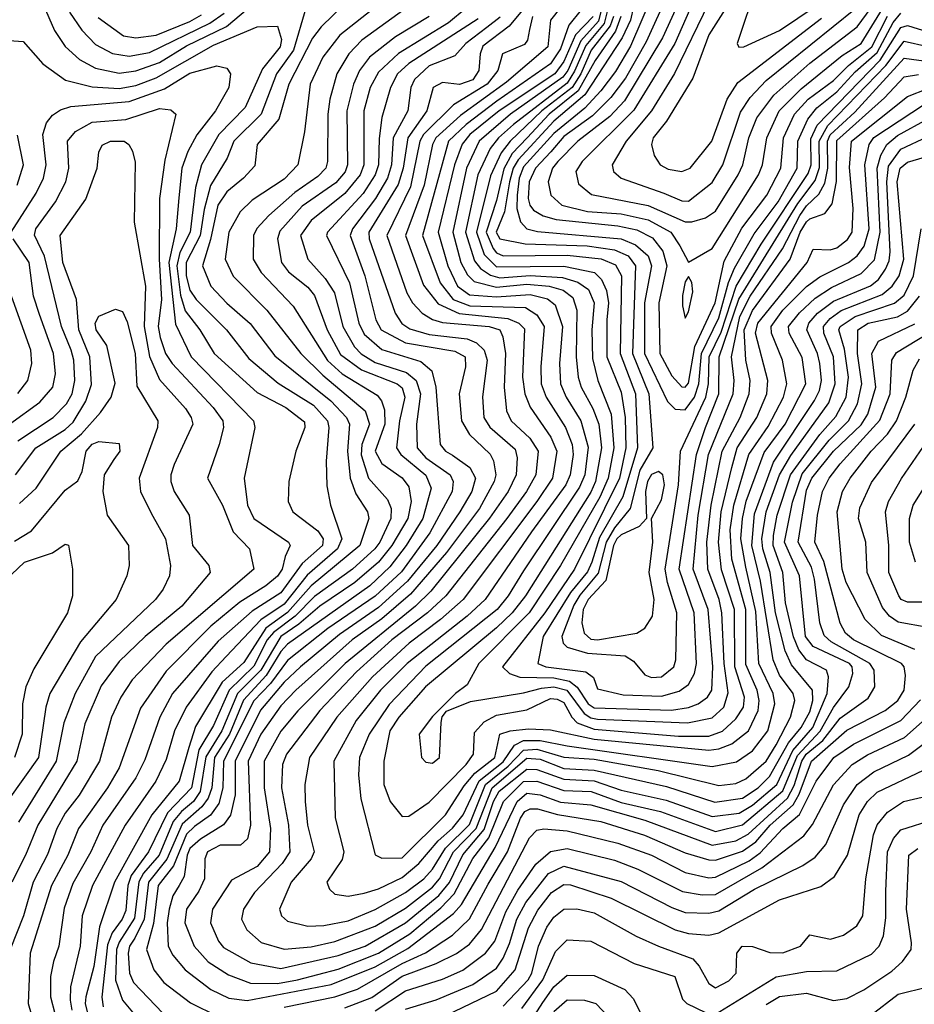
# Model space of a CAD drawing. Extents: x 501367 to 657802, y 482273 to 547541.
# Tile 160 of 256: x 558200 to 560855, y 519493 to 522416. Entities that reach past the tile are written whole.
import ezdxf

# ---------------------------------------------------------------- set-up
doc = ezdxf.new("R2010")
doc.units = 0

msp = doc.modelspace()

# ---------------------------------------------------------------- linework, layer by layer
at = {"layer": '0CON20XD'}
for points in [[(560446.2, 522695), (560328.9, 522345), (560334.7, 522334.7), (560348.8, 522335), (560455, 522383.8), (560615, 522492.8)], [(559238.2, 522535), (559095.3, 522394.7), (559068.7, 522361.3), (558999.1, 522225), (558969.1, 522120.9), (558905.3, 522045), (558897.8, 521982.2), (558864.7, 521945), (558815, 521905.2), (558788.1, 521865), (558766.9, 521763.1), (558742.9, 521685), (558767.1, 521625), (558815, 521574), (558884, 521514), (558957.6, 521417.6), (559124, 521284), (559169.7, 521235), (559178.6, 521215), (559173, 521135), (559181, 521055), (559198.1, 521008.1), (559232.3, 520955), (559236.2, 520935), (559209.3, 520855), (559064.9, 520735.1), (558995, 520656.4), (558930.7, 520609.3), (558865, 520507.9), (558800.8, 520449.2), (558722.2, 520317.8), (558702.4, 520255), (558673.1, 520155), (558592.1, 520055), (558482, 519855), (558437.5, 519722.4), (558420.5, 519605), (558396, 519515), (558394.5, 519495), (558404.5, 519455)], [(560227.9, 522535), (560144.2, 522345), (560023, 522147), (559869, 521995), (559851, 521965), (559858.8, 521928.8), (559897.1, 521897.1), (560065, 521863.8), (560175, 521815.4), (560195, 521815.5), (560235, 521827.8), (560265, 521847.5), (560332.7, 521955), (560346, 521985), (560363.6, 522065), (560387.6, 522125), (560438, 522192), (560545, 522286.8), (560685.7, 522394.3), (560765.4, 522504.6)], [(558246.2, 522516.2), (558303.5, 522383.4), (558335, 522335.9), (558377.9, 522297.9), (558425, 522272.3), (558495, 522257.4), (558545, 522264.2), (558615, 522288.7), (558695, 522338.1), (558813.8, 522396.2), (558895, 522464.5)], [(559758.4, 522525), (559653.2, 522396.8), (559575, 522337.8), (559567, 522315), (559562.8, 522265), (559545, 522237.8), (559505, 522223.4), (559455, 522229.1), (559426.9, 522215), (559408.7, 522145), (559351.6, 522065), (559338.4, 521975), (559323, 521927), (559236.2, 521785), (559236.8, 521765), (559314.5, 521545), (559334.1, 521514.1), (559358.1, 521498.1), (559415, 521481.4), (559528.6, 521468.6), (559556.2, 521456.2), (559579, 521435), (559587.7, 521405), (559573.6, 521296.4), (559577.6, 521235), (559595, 521206.3), (559670.4, 521140.4), (559676.2, 521115), (559674, 521065), (559650.1, 521015), (559594.2, 520935.8), (559420.3, 520719.7), (559374.3, 520675), (559166, 520505), (559025.6, 520364.4), (558975, 520303.5), (558925.4, 520215), (558925.9, 520135), (558944.9, 520015), (558942, 519945), (558905, 519902.2), (558828.8, 519861.2), (558772, 519775), (558766.1, 519735), (558790.4, 519680.4), (558805, 519661.2), (558885.8, 519615.8), (558975, 519598.6), (559145, 519637.7), (559225, 519664.9), (559345, 519734.7), (559444.1, 519815.9), (559475.2, 519854.8), (559515, 519936), (559578.6, 520011.4), (559606.1, 520095), (559623.1, 520125), (559705, 520191.1), (559735, 520190.1), (559815, 520161), (559905, 520156.5), (559985, 520128.6), (560118.7, 520098.7), (560255, 520049.8), (560335, 520060.3), (560375, 520083.7), (560447.2, 520145), (560494.1, 520245.9), (560554.2, 520315), (560596.3, 520415), (560600.5, 520465), (560594.3, 520484.3), (560535, 520515.1), (560512.6, 520545), (560496.6, 520583.4), (560473.2, 520685), (560465.1, 520775), (560435.8, 520855), (560436.8, 520885), (560447.8, 520945), (560487.8, 521065), (560575, 521184.3), (560622.5, 521237.5), (560653, 521295), (560659.6, 521355), (560647.8, 521437.8), (560631.2, 521495), (560634.9, 521505), (560679.8, 521535), (560795.8, 521574.2), (560825, 521597.9), (560852.5, 521655), (560875.4, 521794.6)], [(560335, 522513.2), (560245, 522371), (560197.3, 522242.7), (560120, 522115), (560080.4, 522065), (560075.3, 522045), (560082.7, 522012.7), (560100.5, 521985), (560125, 521972.4), (560165, 521965.7), (560190, 521975), (560254.3, 522055), (560299.9, 522180.1), (560331, 522229), (560579.9, 522420.1)], [(559393.5, 522485), (559215.3, 522354.7), (559176.9, 522315), (559141.7, 522255), (559120.3, 522179.7), (559114.6, 522135), (559114.1, 521995), (559108.5, 521975), (559085, 521950), (559016.9, 521903.1), (558939.1, 521835), (558904.3, 521795.7), (558894.1, 521775), (558893.3, 521705), (558916.8, 521665), (559011.9, 521565), (559114, 521404), (559157.2, 521365), (559260.9, 521300.9), (559274.2, 521284.2), (559282.4, 521257.6), (559284.1, 521215), (559255.4, 521135), (559275, 521098.6), (559335, 521056), (559355, 521029.2), (559362, 520985), (559351.7, 520935), (559304.5, 520855), (559264.7, 520805.3), (559194.9, 520745), (559091, 520675), (559028.7, 520621.3), (558974.7, 520585), (558915.4, 520484.6), (558846.6, 520415), (558800.2, 520305), (558752.4, 520227.6), (558735.8, 520124.2), (558716.2, 520095), (558680, 520065), (558656, 520035), (558613.7, 519935), (558567.6, 519882.4), (558554.1, 519855.9), (558541.1, 519748.9), (558495, 519677.3), (558487, 519655), (558484.8, 519564.8), (558504.8, 519505), (558560.1, 519440.1)], [(559832.5, 522487.5), (559775.8, 522415), (559767, 522335), (559645, 522230.3), (559508.1, 522131.9), (559434.7, 522065), (559425.5, 522045), (559400.2, 521925), (559345.6, 521775), (559398.2, 521628.2), (559442.1, 521572.1), (559504, 521544), (559648.4, 521528.4), (559681.2, 521515), (559697.8, 521497.8), (559692.3, 521355), (559699, 521305), (559715.3, 521265.3), (559776.2, 521176.2), (559794.6, 521135), (559781.4, 521055), (559734.5, 520985.5), (559516.7, 520695), (559449.4, 520635), (559355.8, 520565), (559246.7, 520465), (559141.2, 520345), (559060.5, 520225), (559046.7, 520145), (559047.2, 520095), (559054.2, 520025), (559074.3, 519945), (559065.2, 519925), (559006.1, 519855), (558971.6, 519775), (558977.1, 519755), (558995, 519739.7), (559054.8, 519724.9), (559103.2, 519726.8), (559175, 519741), (559255, 519773.8), (559345, 519824.6), (559399.5, 519865), (559425, 519894.2), (559463.6, 519956.4), (559535, 520026.7), (559582.9, 520145), (559650, 520200), (559695, 520247.1), (559735, 520250.5), (559815, 520226.1), (559905, 520220.1), (560095, 520186.7), (560275, 520141.9), (560325, 520147.9), (560355, 520161.9), (560415, 520214.8), (560445, 520263.4), (560487.8, 520345), (560500.5, 520395), (560495.9, 520415), (560455, 520469.6), (560436, 520515), (560398.9, 520748.9), (560372.5, 520855), (560380.7, 520949.3), (560437.3, 521102.7), (560558.8, 521285), (560573.2, 521315), (560579.2, 521345), (560575.1, 521395.1), (560568.2, 521425), (560536.2, 521495), (560542.2, 521515), (560567.4, 521545), (560615, 521580.6), (560725, 521625.4), (560748.4, 521645), (560769.9, 521675), (560780.4, 521699.6), (560783.3, 521726.7), (560773.5, 521935), (560778.9, 521981.1), (560815, 522031.7), (560895, 522069.2)], [(560030.5, 522495), (560012.9, 522415), (559988, 522362), (559877.4, 522192.6), (559785, 522114.4), (559679.8, 522000.2), (559664.5, 521975), (559653.4, 521935), (559639.1, 521845), (559614.6, 521785), (559625, 521764.9), (559700.2, 521750.2), (559884.5, 521744.5), (559965, 521733.1), (560006.1, 521715), (560027.6, 521685), (560018.8, 521425), (560067.2, 521305), (560079, 521145), (560041, 521079), (560012, 520965), (559965, 520907.5), (559940.7, 520865), (559917.3, 520772.7), (559862.2, 520707.8), (559845, 520678.1), (559809.4, 520585), (559813.3, 520565), (559825, 520553), (559884.9, 520534.9), (559997.1, 520527.1), (560021.9, 520511.9), (560055, 520470.6), (560075, 520463.1), (560105, 520465.2), (560141.7, 520495), (560147.7, 520515), (560150.4, 520655), (560122.3, 520745), (560116, 520785), (560155.3, 521035.3), (560161.2, 521135), (560235.9, 521295), (560243.8, 521335), (560246, 521415), (560282.1, 521487.9), (560326.4, 521625), (560400.4, 521749.6), (560540.4, 521959.6), (560548.5, 521985), (560547.7, 522062.3), (560566.8, 522103.2), (560754.2, 522295.8), (560815, 522392.4), (560835, 522398.8), (560895, 522379.5)], [(560080.2, 522495), (560012.6, 522337.4), (559968.3, 522261.7), (559925, 522204.9), (559876.9, 522153.1), (559785, 522078.5), (559695, 521979.1), (559682.1, 521945), (559676, 521895), (559675.6, 521855), (559685.9, 521815.9), (559705, 521795.2), (559737, 521787), (559985.4, 521765.4), (560027.4, 521747.4), (560065.2, 521715.2), (560075.3, 521685), (560054.2, 521575), (560054.4, 521425), (560122.2, 521282.2), (560145, 521259.4), (560175, 521257.3), (560202.8, 521295), (560215.4, 521335), (560223.7, 521425), (560275, 521530.5), (560304.1, 521635.9), (560321.7, 521678.3), (560379.7, 521780.3), (560451.4, 521875), (560507.4, 521975), (560509, 522055), (560539.4, 522120.6), (560565.8, 522154.2), (560625, 522201.9), (560679.3, 522260.7), (560745, 522318.2), (560792.5, 522407.5), (560815, 522435.3)], [(560124.9, 522495), (560059.5, 522350.5), (559997.5, 522242.5), (559954.8, 522185.2), (559899.6, 522130.4), (559815, 522069), (559776.1, 522023.9), (559730.8, 521975), (559712.2, 521935), (559709, 521885), (559713.8, 521865), (559725, 521850), (559753.6, 521833.6), (559792.7, 521822.7), (559975, 521804), (560031.6, 521791.6), (560078.5, 521768.5), (560108.9, 521728.9), (560121, 521685), (560096.7, 521575), (560099.9, 521425), (560135, 521358.1), (560165, 521326.1), (560175, 521325.2), (560185, 521337.1), (560203.9, 521446.1), (560264.4, 521575), (560290.7, 521699.3), (560342.9, 521797.1), (560417.1, 521895), (560458.8, 521975), (560466.7, 522065), (560499.7, 522135), (560540.2, 522179.8), (560615, 522235.3), (560659.7, 522280.3), (560728.9, 522335), (560775, 522426.2)], [(560168.4, 522495), (560107.9, 522362.1), (559995.1, 522174.9), (559951.9, 522128.1), (559856.8, 522055), (559797.1, 521995), (559780.9, 521975), (559768.3, 521935), (559776.1, 521895), (559808.7, 521865), (559885, 521846.7), (559985, 521839.2), (560065, 521821.8), (560132.3, 521785), (560159.6, 521745), (560185, 521696), (560255, 521736.9), (560393, 521955), (560404.2, 521985), (560416.9, 522065), (560454.1, 522145), (560519, 522211), (560640.8, 522309.2), (560697.2, 522345), (560768.6, 522461.4)], [(559049.5, 522450.5), (559012.5, 522325), (558962, 522255), (558916.9, 522135), (558836, 522055), (558815.9, 522005), (558766, 521924), (558747.4, 521852.6), (558736.1, 521775), (558693.9, 521695), (558694.6, 521655), (558705, 521613.2), (558724, 521585), (558813.9, 521495), (558879.9, 521409.9), (558967.1, 521337.1), (559071.8, 521271.8), (559113.3, 521225), (559117.4, 521205), (559109.6, 521105), (559112.1, 521032.1), (559122.3, 520975), (559156.4, 520875), (559143, 520845), (559053.5, 520766.5), (558985, 520681), (558915.7, 520634.3), (558813, 520525), (558770.5, 520479.5), (558693.9, 520375), (558660, 520305), (558635, 520219.6), (558604.2, 520155), (558513, 520025), (558416.4, 519845), (558386, 519755), (558380.1, 519665), (558351.2, 519545), (558349.5, 519505), (558355.3, 519475)], [(559262.2, 522457.8), (559150.4, 522369.6), (559100, 522305), (559062.3, 522225), (559045, 522083.3), (559025.9, 521985), (558985, 521942.8), (558889.8, 521880.2), (558854.6, 521845.4), (558821.2, 521785), (558810, 521705), (558834.1, 521654.1), (558933.3, 521553.3), (559034.8, 521425), (559100.1, 521360.1), (559225.5, 521255), (559237.8, 521215), (559215.5, 521155), (559213.9, 521123.9), (559234.9, 521054.9), (559291.7, 520991.7), (559302.6, 520965), (559301.1, 520935), (559268.8, 520865), (559254.4, 520845), (559188.3, 520785), (559075, 520703.1), (559017.5, 520645), (558953.1, 520596.9), (558934.8, 520574.8), (558895, 520496.2), (558821.7, 520425), (558775, 520320.4), (558732.1, 520247.9), (558710.2, 520135), (558639.2, 520060.8), (558582.2, 519945), (558530.7, 519875), (558521.6, 519845), (558515, 519771.2), (558504.2, 519745), (558474.7, 519705.3), (558460.9, 519669.1), (558444.3, 519514.3), (558447.8, 519485)], [(559525, 522450), (559472.9, 522407.1), (559324.4, 522315.6), (559265, 522260.6), (559240.3, 522215), (559221.7, 522145), (559221, 521985), (559210.7, 521955), (559165, 521899.7), (559065, 521819.4), (559033.5, 521775), (559054.8, 521705), (559107.2, 521647.2), (559134.2, 521605), (559159.4, 521505), (559194.2, 521444.2), (559213.8, 521423.8), (559255, 521398.1), (559348.2, 521368.2), (559377.2, 521345), (559389.2, 521305), (559377.8, 521215), (559379.3, 521145), (559405.4, 521115.4), (559477.5, 521065), (559486.6, 521045), (559483.9, 521015), (559417.4, 520892.6), (559333.2, 520776.8), (559255, 520704.9), (559115, 520608.8), (558995, 520513.9), (558944.8, 520445.2), (558895, 520393.8), (558805.1, 520215), (558803.1, 520135), (558790.9, 520089.1), (558766.1, 520053.9), (558719.3, 520020.7), (558695, 519997.6), (558656.6, 519903.4), (558611.5, 519845), (558597.7, 519732.3), (558576.7, 519655), (558598.5, 519595), (558627.9, 519557.9), (558706.6, 519496.6), (558787.2, 519457.2)], [(559866.2, 522445), (559830, 522400), (559805, 522329.8), (559775, 522284.6), (559616, 522174), (559525, 522105.1), (559472.9, 522055), (559395.6, 521775), (559447.7, 521635), (559486.9, 521585), (559536.1, 521566.1), (559701.1, 521561.1), (559735, 521539.6), (559756.7, 521505), (559746.3, 521385), (559748, 521335), (559762.4, 521295), (559820, 521205), (559839.5, 521155), (559842.9, 521125), (559833.8, 521065), (559820.5, 521035), (559719, 520895), (559581.5, 520695), (559528.2, 520645), (559350.2, 520505), (559271.1, 520425), (559198.9, 520335), (559132.9, 520215), (559136.6, 520046.6), (559161.9, 519945), (559157, 519923), (559111.8, 519855), (559119.6, 519835), (559135, 519820), (559175, 519813.4), (559222.4, 519822.4), (559265, 519835.8), (559335, 519869.6), (559385, 519910.7), (559441.9, 519978.1), (559484.3, 520015.7), (559516.1, 520055), (559564, 520156), (559635, 520212.2), (559668.5, 520261.6), (559695, 520276.2), (559745, 520276.4), (559825, 520259.6), (560255, 520199.1), (560327.2, 520212.8), (560374.9, 520245.1), (560420.7, 520305), (560440.9, 520385), (560435.9, 520415.9), (560394, 520505), (560385, 520658.5), (560355, 520790.4), (560340.2, 520875), (560344.8, 520935.2), (560356.2, 520986.2), (560409.2, 521130.8), (560471.4, 521215), (560533.5, 521335), (560522.6, 521412.6), (560483.5, 521485), (560481.9, 521505), (560514, 521546), (560561, 521589), (560609.1, 521620.9), (560697.5, 521662.5), (560736.7, 521703.3), (560753.8, 521785), (560744.7, 521975), (560756.1, 522013.9), (560773.3, 522045), (560805, 522072.6), (560895, 522121.5)], [(559925.8, 522444.2), (559918, 522412), (559865, 522353), (559826.5, 522265), (559812.1, 522245), (559656.5, 522135), (559564.2, 522055), (559525.9, 521975), (559485.3, 521785), (559509, 521695), (559528.8, 521658.8), (559548.8, 521638.8), (559615, 521622.3), (559705, 521630.6), (559771.5, 521625), (559813.4, 521613.4), (559841.5, 521591.5), (559853.9, 521553.9), (559851.5, 521415), (559858, 521355), (559866.6, 521325), (559901.3, 521261.3), (559918.4, 521215), (559926.4, 521145), (559909.2, 521045), (559895, 521013.5), (559701.7, 520705), (559662.1, 520655), (559615, 520610.4), (559404.6, 520435.4), (559325, 520345.5), (559298.9, 520305), (559280.6, 520215), (559280.8, 520145), (559299.3, 520095), (559335, 520050), (559355, 520051.2), (559415, 520093.2), (559525.1, 520204.9), (559546.7, 520235), (559550.2, 520299.8), (559578.5, 520331.5), (559615, 520350.8), (559705, 520366.5), (559775, 520401.1), (559795, 520399), (559815, 520388.5), (559838.8, 520345), (559855, 520328.8), (559905, 520309.5), (560155, 520288.9), (560245, 520289.1), (560286.1, 520303.9), (560325, 520340), (560347.9, 520375), (560350.8, 520405), (560322.2, 520495), (560321.2, 520665), (560282.8, 520782.8), (560273.9, 520865), (560281.9, 520955), (560313.1, 521086.9), (560329.4, 521145), (560388, 521235), (560417.5, 521305), (560420.5, 521345), (560384.1, 521485), (560390.3, 521515), (560536.9, 521695), (560555, 521734.2), (560605, 521733), (560625, 521738.5), (560656.6, 521763.4), (560671, 521785), (560674, 521855), (560663.2, 521976.8), (560668.8, 522055), (560835, 522187.7), (560895, 522211.8)], [(559944.6, 522444.6), (559934.6, 522405), (559880.4, 522339.6), (559847.1, 522262.9), (559825, 522227.8), (559665.6, 522104.4), (559621.4, 522065), (559596.5, 522033.6), (559559.6, 521955), (559523.6, 521785), (559549.7, 521699.7), (559567.3, 521677.3), (559597, 521657), (559625, 521649.5), (559715, 521656.4), (559810.7, 521650.7), (559856.9, 521636.9), (559888.2, 521615), (559904.6, 521575), (559898.1, 521495), (559899.9, 521409.9), (559916, 521345), (559955.6, 521245), (559963.1, 521145), (559946.5, 521055), (559922, 520998), (559805.4, 520795), (559712, 520655), (559562.6, 520505), (559528.6, 520441.4), (559493.1, 520415), (559425, 520347.5), (559385.6, 520295), (559392.5, 520225), (559405, 520211.2), (559425, 520208.7), (559446.2, 520225), (559450.6, 520329.4), (559453.6, 520346.4), (559466.8, 520363.2), (559538.3, 520391.7), (559695, 520417), (559748.8, 520431.2), (559785, 520435.7), (559823.5, 520425), (559875, 520356.5), (559895, 520343.6), (559915, 520339.5), (560181.8, 520328.2), (560255, 520343.4), (560289.3, 520375), (560302.7, 520417.3), (560290.5, 520505), (560284.3, 520655), (560276.1, 520695), (560242.3, 520785), (560239.6, 520865), (560252.2, 520975), (560285.1, 521135), (560338, 521235), (560365.1, 521305), (560368.1, 521345), (560354.7, 521405), (560350.4, 521495), (560375, 521552.8), (560486.9, 521705), (560515.9, 521785), (560535, 521816.1), (560545, 521825.1), (560589.1, 521840.9), (560611.1, 521868.9), (560624.1, 521935.9), (560625, 522056.8), (560766.3, 522183.7), (560825, 522245.8), (560867.1, 522252.9)], [(560245, 522465.7), (560143.6, 522256.4), (560075.1, 522144.9), (559999.7, 522055), (559958.6, 521985), (559962.8, 521965), (559985.5, 521945), (560111.4, 521901.4), (560165, 521878.3), (560185, 521877.2), (560255, 521932.3), (560287.1, 521985), (560338.9, 522141.1), (560367.5, 522185), (560415.9, 522235), (560680.7, 522449.3)], [(558348.1, 522438.1), (558384.5, 522384.5), (558425, 522342), (558475.8, 522315.8), (558525, 522307.9), (558585, 522318.9), (558764.6, 522405.4), (558806.5, 522435)], [(558432.6, 522422.6), (558508, 522368), (558545, 522362.4), (558605, 522370.4), (558705, 522410.2), (558739.8, 522430.2)], [(559415.2, 522425), (559315.1, 522364.9), (559238.2, 522305), (559209, 522265), (559190.4, 522225), (559170.7, 522145), (559173.3, 521985), (559165.6, 521964.4), (559138.4, 521931.6), (559038.1, 521861.9), (558971.8, 521788.2), (558965.2, 521765), (558976.8, 521695), (558997.8, 521667.8), (559055, 521622), (559075, 521596.8), (559112.9, 521495), (559152, 521422), (559215, 521376.4), (559320.4, 521335), (559335, 521322.9), (559343.4, 521295), (559327.1, 521225), (559318.2, 521145), (559331.3, 521125), (559405, 521063.6), (559421.6, 521025), (559396.7, 520935), (559347.5, 520855), (559298.5, 520791.5), (559238.9, 520735), (558995, 520562.4), (558975, 520540.2), (558931.4, 520468.6), (558864, 520396), (558822.8, 520295), (558778.2, 520225), (558769.9, 520135), (558759.9, 520105), (558741.1, 520078.9), (558682.3, 520027.7), (558636.4, 519923.6), (558582.1, 519855), (558569.1, 519745), (558541.4, 519688.6), (558526.2, 519665), (558522.1, 519645), (558526.3, 519585), (558537.8, 519557.8), (558625, 519466.5)], [(559561.1, 522418.9), (559355, 522285.6), (559321.1, 522255), (559300.2, 522215), (559275, 522125.7), (559266.5, 522063.5), (559264.9, 521985), (559255.3, 521955), (559219.8, 521900.2), (559113.5, 521785), (559110.4, 521775), (559178.8, 521635), (559206.4, 521515), (559222.6, 521482.6), (559275, 521436.9), (559390.8, 521400.8), (559423.1, 521373.1), (559435.1, 521325.1), (559447.6, 521155), (559463.5, 521135), (559485, 521123.2), (559536.2, 521086.2), (559552.7, 521055), (559541.9, 521015), (559506.4, 520955), (559438, 520855), (559351.4, 520748.6), (559265, 520670.7), (559149.2, 520590.8), (559033.6, 520495), (558985, 520449), (558915, 520366.4), (558839.5, 520215), (558839.3, 520115), (558825.9, 520054.1), (558804.9, 520025.1), (558737.2, 519982.8), (558705.2, 519954.8), (558696.9, 519935), (558688, 519872), (558673.3, 519845), (558654.8, 519815), (558643.3, 519775), (558637.9, 519735), (558641, 519665), (558655, 519638.2), (558690.8, 519595), (558767, 519537), (558821.3, 519511.3), (558875, 519503.9), (559125, 519551.6), (559255, 519604.4), (559352.1, 519657.9), (559487.9, 519762.1), (559511, 519789), (559611.5, 519958.5), (559676.1, 520095), (559705, 520119.9), (559745, 520114.9), (559805, 520093), (559895, 520085.3), (560055, 520039.3), (560255, 519965.5), (560325, 519978.4), (560362, 519998), (560478.5, 520105), (560498.1, 520141.9), (560521.5, 520215), (560534.6, 520235), (560583.8, 520276.2), (560635, 520342.5), (560718.1, 520401.9), (560737.8, 520435), (560736.4, 520485), (560723.4, 520505), (560608.7, 520568.7), (560587.5, 520587.5), (560574.6, 520625), (560559.2, 520755), (560550.1, 520790.1), (560510.3, 520865), (560535, 521019.3), (560551, 521055), (560615, 521135.4), (560697, 521213), (560716.9, 521245), (560740.8, 521325), (560729.1, 521425), (560748.5, 521461.5), (560856.9, 521513.1)], [(559626.3, 522423.7), (559586.9, 522393.1), (559523.9, 522345), (559491.7, 522308.3), (559415, 522279.2), (559371.4, 522238.6), (559361, 522215), (559351.6, 522145), (559308.8, 522065), (559303.2, 521985), (559291.6, 521945), (559256.3, 521885), (559188.2, 521795), (559180.9, 521775), (559224.1, 521655), (559256.7, 521525), (559273.3, 521495), (559345, 521456.9), (559491.8, 521431.8), (559521.7, 521415), (559523.5, 521385), (559504.5, 521305), (559511.2, 521225), (559534.9, 521184.9), (559575, 521147), (559596.5, 521126.5), (559606.1, 521106.1), (559613, 521065), (559608.3, 521045), (559564.9, 520965), (559466.4, 520833.6), (559359.7, 520710.3), (559275, 520637.6), (559187.2, 520575), (559019.5, 520425), (558975, 520378.5), (558915.9, 520295), (558878.2, 520215), (558885.2, 520025), (558876.1, 519983.9), (558855.3, 519964.7), (558795, 519965.4), (558757.7, 519945), (558749.4, 519925), (558748.6, 519865), (558731.8, 519828.2), (558695.5, 519775), (558690, 519735), (558718.4, 519665), (558759.1, 519619.1), (558820.1, 519580.1), (558885.6, 519555.6), (558965, 519554), (559025, 519565.1), (559145, 519596.9), (559265, 519644.1), (559357.6, 519702.4), (559450.4, 519779.6), (559489.1, 519820.9), (559544.8, 519925.2), (559592.8, 519987.2), (559636.1, 520095), (559695, 520153.7), (559735, 520155.6), (559815, 520127.2), (559895.8, 520124.2), (559985, 520092.3), (560101.6, 520065), (560265, 520006.1), (560345, 520025.3), (560465, 520126.3), (560508.4, 520231.6), (560575.9, 520304.1), (560615, 520373.4), (560661, 520435), (560672.5, 520475), (560670.3, 520495), (560662.4, 520505), (560555.2, 520555.2), (560532, 520585), (560514.4, 520765), (560470.1, 520865), (560493.8, 520983.8), (560522, 521068), (560602.4, 521167.6), (560660, 521225), (560686.8, 521275), (560699.3, 521335), (560686.2, 521425), (560687.3, 521495), (560717.7, 521515), (560805, 521533.8), (560835, 521550.5), (560870.9, 521595)], [(559722.2, 522425), (559713.2, 522386.8), (559706.9, 522355), (559697.9, 522342.1), (559632.5, 522315), (559618.9, 522265), (559587.7, 522225), (559487.3, 522162.7), (559398.9, 522075), (559388.1, 522055), (559359.8, 521920.2), (559289.9, 521775), (559349.1, 521605), (559365.9, 521575), (559394.3, 521545), (559425, 521526), (559455, 521516.9), (559592.9, 521505), (559625, 521494.7), (559634.3, 521474.3), (559641.8, 521425), (559637.8, 521325), (559644.4, 521255), (559659.1, 521225), (559713.6, 521173.6), (559738.4, 521135), (559731.4, 521065), (559704.1, 521015), (559645.4, 520935), (559465, 520705.5), (559410.5, 520655), (559304.8, 520575), (559200, 520480), (559090.8, 520365), (558992, 520235), (558980.3, 520205), (558976.7, 520135), (558997.8, 520025), (559001.9, 519945), (558979.4, 519910.6), (558897.1, 519825), (558864.8, 519775), (558858.4, 519745), (558874.2, 519714.2), (558916.3, 519676.3), (558985, 519656.2), (559065, 519663.1), (559135, 519679.1), (559255, 519724.2), (559345, 519778.3), (559425, 519840.3), (559446.2, 519865), (559488, 519945), (559555.3, 520015), (559601.9, 520135), (559705, 520223), (559745, 520220.5), (559815, 520193.2), (559905, 520188), (560119.3, 520139.3), (560263, 520093), (560345, 520104.9), (560391.7, 520135), (560425, 520168.6), (560481.5, 520268.5), (560518.8, 520315), (560545, 520361), (560554.2, 520394.2), (560553, 520425), (560491, 520501), (560472.1, 520542.1), (560442.9, 520655), (560427.4, 520775), (560405.9, 520845), (560402.9, 520875), (560415.9, 520955), (560455.4, 521065), (560488.4, 521121.6), (560601.4, 521278.6), (560620.2, 521335), (560615.1, 521415), (560586.5, 521485), (560585.6, 521505), (560605, 521529.1), (560637.8, 521552.2), (560760, 521600), (560789.4, 521625), (560810.5, 521655), (560824.3, 521705), (560804.3, 521935), (560813.4, 521975), (560835, 521992.9), (560885, 522008)], [(559902.2, 522425), (559849.5, 522370.5), (559815, 522291.5), (559788.5, 522255), (559622.8, 522145), (559536.5, 522075), (559513.2, 522046.8), (559490.3, 521985), (559442.4, 521785), (559470.6, 521685), (559499.4, 521625), (559535, 521598.8), (559615, 521593.3), (559715, 521600.4), (559766.9, 521586.9), (559789.5, 521569.5), (559810.7, 521505), (559802, 521395), (559805.4, 521335), (559821.6, 521295), (559865.1, 521225), (559887, 521147), (559877.2, 521065), (559861.5, 521028.5), (559695, 520779.8), (559649.5, 520705), (559617.2, 520665), (559405, 520496.8), (559296.9, 520383.1), (559237.3, 520295), (559208.8, 520225), (559205.9, 520174.1), (559212.7, 520102.7), (559255, 519936.9), (559275, 519926.5), (559335, 519927.7), (559463.8, 520055), (559519, 520141), (559550.8, 520179.2), (559610.7, 520225), (559625.5, 520294.5), (559655.3, 520304.7), (559710.2, 520310.2), (559775, 520307.9), (559905, 520279.7), (560245, 520247.6), (560275, 520251.2), (560313.7, 520266.3), (560362.9, 520305), (560391.9, 520365), (560395.1, 520395), (560388.9, 520425), (560355, 520501.1), (560355.1, 520664.9), (560313.9, 520813.9), (560308.6, 520901.4), (560319, 520975), (560363.6, 521125), (560421.6, 521208.4), (560466.6, 521295), (560476.3, 521335), (560463.6, 521405), (560430.9, 521485), (560430.5, 521505), (560465, 521553.4), (560535, 521624), (560575, 521652.1), (560659.6, 521695), (560685, 521715.2), (560706, 521744), (560720.9, 521795), (560708.3, 521985), (560720.7, 522045), (560735, 522066.1), (560885, 522165.1)], [(559962.1, 522425), (559952.2, 522397.8), (559896.1, 522325), (559865.2, 522255), (559839.6, 522215), (559749.2, 522145), (559655.3, 522055), (559629.2, 522020.8), (559597.6, 521952.4), (559555.6, 521785), (559578.9, 521718.9), (559615, 521682), (559815, 521684.2), (559905.7, 521665), (559926.5, 521645), (559941.8, 521611.8), (559947.1, 521575), (559942.8, 521525), (559942.3, 521415), (559985, 521309.6), (559997.1, 521235), (559998.7, 521145), (559979.7, 521055), (559847, 520785), (559758.3, 520655), (559633.3, 520495), (559653.8, 520475), (559684.2, 520464.2), (559785, 520461.5), (559832, 520452), (559854.3, 520434.3), (559887.4, 520385), (559905, 520372.5), (560134.2, 520365.8), (560185, 520373.5), (560213.4, 520385), (560241.2, 520405), (560253.8, 520425), (560257.6, 520495), (560243.2, 520665), (560198.9, 520785), (560213.6, 520945), (560244.5, 521125), (560317.8, 521305), (560320.7, 521345), (560312.5, 521415), (560337.7, 521535), (560367.5, 521595), (560464.3, 521735.7), (560515.8, 521834.2), (560535, 521863.1), (560571.7, 521898.3), (560589.7, 521930.3), (560598.4, 521975), (560597, 522055), (560605.8, 522074.2), (560678.9, 522141.1), (560825, 522301.4), (560905, 522291.1)], [(559984.2, 522425), (559968.2, 522381.8), (559908.2, 522295), (559857.6, 522205), (559771.4, 522135), (559706.3, 522065), (559661.8, 522018.2), (559636.5, 521973.5), (559615, 521878.8), (559584.2, 521785), (559605, 521736.2), (559615, 521723.8), (559635, 521714.5), (559825, 521716.5), (559925.7, 521705.7), (559968.1, 521688.1), (559985.8, 521655), (559982, 521425), (560027.6, 521305), (560033.2, 521145), (559990.5, 520999.5), (559920.9, 520879.1), (559898.3, 520805), (559885, 520776.7), (559834.3, 520715.7), (559753.6, 520585), (559737.5, 520505), (559761.9, 520495), (559880.2, 520480.2), (559902.9, 520462.9), (559915, 520429.2), (559991.2, 520411.2), (560105, 520407.4), (560157.7, 520422.3), (560185, 520442.6), (560202.5, 520475), (560209.1, 520505), (560201.8, 520655), (560157.3, 520785), (560208.3, 521125), (560235, 521205.2), (560274.7, 521305), (560275.6, 521415), (560334.2, 521585.8), (560509.5, 521870.5), (560561.3, 521938.6), (560573.3, 521976.7), (560572.2, 522055), (560598.6, 522101.4), (560770.3, 522279.7), (560825, 522352), (560895, 522336.6)], [(558155.5, 522355.5), (558210.7, 522350.7), (558268.9, 522285), (558336.1, 522236.1), (558415, 522216.8), (558495, 522212), (558545, 522220.5), (558605, 522243.2), (558775, 522340.7), (558905, 522395.2), (558965, 522396.9), (558977.5, 522357.5), (558973.3, 522335), (558920.4, 522269.6), (558869.8, 522155), (558791.5, 522075), (558740, 521985), (558721.9, 521918.1), (558705.9, 521785), (558675.1, 521724.9), (558667, 521685), (558677.8, 521597.8), (558691.4, 521551.4), (558734.8, 521495), (558777.7, 521425), (558905, 521308.8), (558990, 521265), (559045, 521222.2), (559046.7, 521205), (559019.2, 521135), (558998.9, 521045), (558997.1, 520985), (559011.2, 520955), (559085, 520898.7), (559100.4, 520875), (559099.2, 520855), (559038.6, 520801.4), (558975, 520713.9), (558890.1, 520659.9), (558789.2, 520570.8), (558653.5, 520415), (558615.8, 520345), (558571.6, 520218.4), (558544.7, 520165.3), (558447.2, 520025), (558411.8, 519945), (558358.3, 519851.7), (558331.9, 519778.1), (558316.7, 519665), (558300.4, 519619.6), (558291.3, 519575), (558291.5, 519515), (558304.8, 519465)], [(558174.5, 521785), (558249.2, 521900.8), (558270.8, 521945), (558278.5, 521985), (558268.9, 522075), (558279.9, 522110.1), (558297.8, 522132.2), (558321.6, 522148.4), (558351.8, 522158.2), (558525, 522173.3), (558629.8, 522210.2), (558705, 522257.4), (558785, 522278.7), (558815, 522272.5), (558826.2, 522255), (558821.2, 522215), (558781.3, 522145), (558725.5, 522074.5), (558699.2, 522025), (558681.2, 521975), (558672.6, 521887.4), (558664.2, 521795), (558642.4, 521695), (558662.1, 521512.1), (558709.1, 521415), (558894.1, 521225), (558897.7, 521205), (558866.5, 521055), (558876.1, 520975), (558895, 520934.8), (558997.8, 520865), (559002.7, 520855), (558987.7, 520822.3), (558979.6, 520785), (558965, 520763.4), (558930.9, 520735), (558853.4, 520686.6), (558767.3, 520615), (558635, 520481.7), (558558.3, 520371.7), (558495.5, 520195), (558460.3, 520135), (558375.2, 520015), (558343, 519935), (558294.9, 519845.1), (558230.8, 519645), (558225.5, 519495), (558234.2, 519464.2)], [(558194.2, 521165.8), (558299.5, 521235), (558339.2, 521275), (558355.6, 521305), (558364.1, 521345), (558361.2, 521405), (558352.9, 521435), (558324.1, 521505), (558273.4, 521713.4), (558243.8, 521776.2), (558248.5, 521795), (558306.8, 521875), (558337, 521935), (558345.9, 521975), (558341.9, 522055), (558366, 522084), (558415, 522111.6), (558515, 522119.8), (558615, 522152.2), (558648.7, 522148.7), (558663.6, 522135), (558631.2, 521998.8), (558615.2, 521885), (558614.1, 521705), (558621.5, 521585), (558611.3, 521505), (558617.4, 521472.6), (558633.2, 521425), (558653, 521395), (558774.8, 521265), (558803.2, 521225), (558804.8, 521205), (558792.5, 521155), (558758, 521055), (558802.4, 520975), (558833.7, 520895), (558882, 520845), (558895.2, 520785), (558635, 520562.1), (558533.7, 520456.3), (558500.4, 520405), (558473, 520345), (558437.2, 520215), (558376.7, 520113.3), (558335, 520060), (558310.8, 520015), (558282.7, 519937.3), (558240.3, 519855), (558211.6, 519755), (558171.5, 519655)], [(558192.3, 521925), (558211.8, 521985), (558193.4, 522073.4)], [(558188, 521065), (558248.1, 521145), (558335, 521198.9), (558359.2, 521220.8), (558396.8, 521283.2), (558413.2, 521333.2), (558408.1, 521415), (558375.3, 521495), (558368.3, 521585), (558328.5, 521695), (558320, 521775), (558396.9, 521883.1), (558430, 521975), (558435, 522022.5), (558445, 522043.8), (558470, 522055), (558510, 522055), (558524.3, 522045), (558535, 522026), (558542.7, 521992.7), (558540, 521815), (558573.8, 521625), (558569.3, 521505), (558585.8, 521415.8), (558615, 521347.9), (558691.9, 521261.8), (558709.1, 521235), (558713.8, 521215), (558659, 521095), (558648.3, 521065), (558648.8, 521045), (558658.8, 521015), (558703.1, 520945), (558712.9, 520855), (558761.3, 520795), (558765.9, 520775), (558681, 520675), (558573, 520585), (558495, 520510.4), (558441.9, 520438.1), (558393.9, 520325), (558370.2, 520215), (558253.9, 520025), (558217.7, 519935), (558176.5, 519855)], [(558169.6, 521215), (558259.8, 521280.2), (558298.3, 521325), (558306.2, 521365), (558300.3, 521425), (558259.3, 521540.7), (558241.5, 521595), (558227.9, 521695), (558180.7, 521765)], [(560175, 521530), (560185, 521548.8), (560197.9, 521607.9), (560195.3, 521635.3), (560185, 521653.8), (560175, 521637.5), (560167.5, 521597.5), (560166.9, 521566.9), (560175, 521530)], [(558195, 521306.2), (558224.8, 521345), (558235.9, 521395), (558233.1, 521435), (558176.2, 521595)], [(558200, 520980), (558248.6, 521025), (558322.4, 521135), (558383.5, 521186.5), (558439.8, 521250.2), (558471.9, 521295), (558483.2, 521336.8), (558459.1, 521449.1), (558427.1, 521495), (558424.4, 521515), (558435, 521535.6), (558485, 521556.1), (558505, 521549.2), (558518.8, 521518.8), (558542.9, 521425), (558547.7, 521327.7), (558610.2, 521225), (558609.5, 521205), (558554.8, 521055), (558558.3, 521015), (558590.7, 520950.7), (558632.6, 520875), (558647.5, 520795), (558644.8, 520765), (558625.8, 520725), (558603.1, 520695), (558424.9, 520525.1), (558364.5, 520415), (558331.2, 520328.8), (558308.6, 520215), (558196.2, 520033.8)], [(558985, 519484.3), (559135.1, 519514.9), (559202.3, 519537.7), (559335, 519613.5), (559404.3, 519645.7), (559485, 519697.7), (559535, 519746.9), (559590.8, 519849.2), (559647.8, 519945), (559686, 520045), (559699.7, 520065), (559715, 520072.6), (559737.3, 520072.7), (559796.3, 520056.3), (559924.6, 520035), (560054.5, 519994.5), (560175, 519942.2), (560245, 519921.4), (560265, 519920.5), (560345, 519947.4), (560384.6, 519975), (560427.2, 520025), (560495.6, 520085), (560513.5, 520116.5), (560549.7, 520215), (560655, 520306.2), (560768.8, 520365), (560806.5, 520395), (560825.2, 520425), (560829, 520469), (560825.2, 520495), (560817.4, 520505), (560674.4, 520575), (560650.8, 520595), (560635, 520623.8), (560586.9, 520806.9), (560560.3, 520865), (560567.8, 520945), (560582.4, 521015), (560602.2, 521055), (560635, 521097.6), (560753.2, 521226.8), (560783, 521305), (560788.8, 521405), (560802.1, 521427.9), (560895, 521484.1)], [(560856.3, 520546.3), (560757.8, 520587.8), (560709.1, 520635), (560652.7, 520745), (560641.4, 520785), (560626.1, 520955), (560641.8, 521015), (560664.2, 521055), (560726.8, 521135), (560775.1, 521185), (560801.8, 521225), (560829.6, 521295), (560851.2, 521375), (560870.5, 521409.5)], [(560895, 520611.7), (560807, 520627), (560781.2, 520645), (560760.8, 520670.8), (560715.5, 520775), (560711, 520865), (560689.8, 520935), (560693.5, 520966.5), (560727.9, 521042.1), (560856.1, 521215)], [(558185, 520868.1), (558235, 520898.1), (558335, 521018.7), (558372.8, 521047.2), (558385.3, 521074.7), (558397.6, 521135), (558415, 521156.2), (558435, 521163.6), (558495, 521157.5), (558497.5, 521135), (558479.5, 521110.5), (558450.7, 521065), (558447.3, 521015), (558460, 520945), (558523.1, 520855), (558524.6, 520795), (558518.5, 520765), (558486.1, 520695), (558380.9, 520569.1), (558289.8, 520415), (558277.9, 520375), (558256.3, 520225), (558168.3, 520101.7)], [(560965, 520686.4), (560835, 520686.6), (560816.1, 520695), (560808.8, 520705), (560779.2, 520775), (560779.4, 520855), (560769.6, 520955), (560778.7, 520985), (560816.7, 521053.3), (560893.4, 521165)], [(559915, 520574.4), (560031.9, 520595), (560055, 520609.2), (560077.7, 520645), (560082.8, 520695), (560068.3, 520775), (560079.5, 520865), (560075.6, 520935), (560105, 520990), (560113.6, 521035), (560109.2, 521065), (560095.6, 521075), (560075, 521066), (560062.8, 521045), (560057.8, 521015), (560060, 520935), (560038.3, 520911.7), (559985, 520887), (559972.7, 520875), (559962.7, 520855), (559939.4, 520750.6), (559887, 520695), (559872.2, 520665), (559868.8, 520625), (559875.2, 520595), (559895, 520576.7), (559915, 520574.4)], [(560858.9, 520805), (560840.3, 520865), (560840.4, 520935), (560851.3, 520975), (560907.7, 521065)], [(558118.3, 520715), (558214.9, 520805.1), (558297.3, 520832.7), (558335, 520858.6), (558345, 520855.8), (558357.1, 520785), (558356.9, 520705), (558341.6, 520655), (558241.8, 520488.2), (558218.7, 520435), (558208.9, 520385), (558207.3, 520295), (558184.8, 520225)], [(559165, 519482.3), (559245, 519512.5), (559335, 519576.7), (559436.6, 519613.4), (559496.8, 519643.2), (559535, 519670.9), (559571.1, 519715), (559713.1, 519986.9), (559735, 520010), (559755.9, 520014.1), (559825, 520008.2), (559975, 519971.3), (560075.5, 519935.5), (560175, 519884.5), (560245, 519868.4), (560265, 519869.9), (560365, 519918.8), (560398, 519942), (560464.6, 520015), (560513.9, 520056.1), (560563.7, 520155), (560616.1, 520225), (560674.3, 520265), (560815, 520335.1), (560873, 520397)], [(559255, 519473.2), (559345, 519532.8), (559455, 519567.8), (559515, 519593.7), (559583, 519645), (559609.9, 519680.1), (559643, 519767), (559678.6, 519831.4), (559731.5, 519908.5), (559775, 519946.2), (559825, 519955.6), (559965, 519921), (560035, 519893.7), (560167.6, 519827.6), (560225, 519817.4), (560265, 519819), (560402.2, 519897.8), (560527, 519993), (560553.4, 520026.6), (560615.3, 520144.7), (560670.2, 520205), (560716.3, 520233.7), (560825.6, 520284.4), (560904.8, 520355)], [(559345, 519477.9), (559435.7, 519505.7), (559545, 519551.7), (559615, 519600.2), (559635, 519629.3), (559653.6, 519673.6), (559675.3, 519745), (559702, 519795), (559769.2, 519880.8), (559815, 519903), (559985, 519857.3), (560135, 519780), (560175, 519765.1), (560245, 519762.9), (560275, 519770), (560380.3, 519835), (560524.6, 519905), (560560.8, 519929.2), (560592.9, 519967.1), (560644.9, 520085.1), (560685.6, 520145), (560735, 520183.2), (560837.5, 520232.5), (560920.8, 520295)], [(559465, 519459.4), (559615, 519532), (559670.7, 519595), (559710.3, 519719.7), (559738.1, 519771.9), (559778, 519825), (559815, 519848.7), (559835, 519847.7), (559955, 519808), (560145, 519714.2), (560185, 519703.3), (560245, 519697.7), (560275, 519704.4), (560455, 519803), (560577.6, 519842.4), (560617.7, 519872.3), (560657, 519935), (560691.7, 520055), (560716.4, 520095), (560745, 520122.8), (560882.5, 520187.5)], [(559635, 519487.3), (559709.6, 519565), (559720.1, 519585), (559740, 519665), (559765, 519721.8), (559785, 519751.6), (559815, 519774.8), (559854, 519776), (559905, 519764.1), (560030, 519695), (560095.7, 519665.7), (560197.5, 519627.5), (560216.4, 519606.4), (560245, 519554.3), (560265, 519541.7), (560305, 519562.2), (560326.5, 519585), (560328.7, 519645), (560344.4, 519665), (560375, 519664.6), (560426.4, 519646.4), (560465, 519645.2), (560517.5, 519665), (560545, 519698.8), (560606.5, 519686.5), (560645, 519697.5), (560684.5, 519725.5), (560701.9, 519755), (560711.5, 519865), (560734.1, 519995.9), (560745, 520025.9), (560775, 520063), (560822.7, 520095), (560895, 520111.7)], [(560265, 519463.7), (560445, 519574.5), (560535, 519590.2), (560625, 519591.6), (560728, 519642), (560751.2, 519665), (560763.9, 519696.1), (560770.9, 519749.1), (560771, 519829), (560775.1, 519945), (560793.2, 519985), (560815, 520010.2), (560915, 520042.1)], [(560415, 519492), (560455, 519515.5), (560535, 519525.5), (560615, 519503.6), (560655, 519509.5), (560705, 519535.2), (560788.6, 519591.4), (560820.2, 519619.8), (560845.3, 519655), (560847, 519675), (560831.7, 519775), (560838.8, 519935), (560865.4, 519955)], [(559690, 519480), (559753.1, 519565), (559790.6, 519649.4), (559825, 519683.7), (559895, 519679.8), (560023.9, 519613.9), (560144.4, 519575), (560167.6, 519507.6), (560179.5, 519495), (560235, 519468)], [(559680.8, 519385), (559752.2, 519497.8), (559785, 519544.1), (559825, 519579.6), (559905, 519578.3), (559996.3, 519536.3), (560020.3, 519510.3), (560047.8, 519457.8)], [(560725, 519459.1), (560807.2, 519522.8), (560895.2, 519544.8)], [(559785, 519471.5), (559825, 519505.6), (559876.7, 519505), (559910, 519495), (559948.5, 519455)]]:
    msp.add_lwpolyline(points, dxfattribs=at)

doc.saveas('drawing.dxf')
